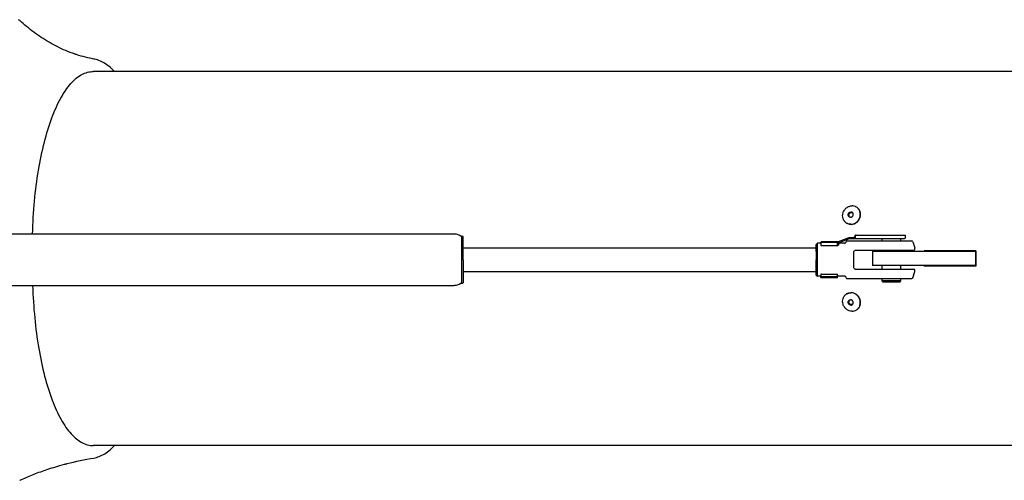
# Model space of a CAD drawing. Extents: x 0 to 594, y 0 to 420.
# Tile 10 of 64: x 266 to 337, y 64 to 98. Entities that reach past the tile are written whole.
import ezdxf

# ---------------------------------------------------------------- set-up
doc = ezdxf.new("R2010")
doc.units = 0
doc.header["$LTSCALE"] = 32.67
for name, color, linetype in [('101200_DXF_CONTINUOUS_LINE', 7, 'CONTINUOUS'), ('124030_DXF_CONTINUOUS_LINE', 7, 'CONTINUOUS'), ('124031_DXF_CONTINUOUS_LINE', 7, 'CONTINUOUS'), ('124866_DXF_CONTINUOUS_LINE', 7, 'CONTINUOUS'), ('124893_DXF_CONTINUOUS_LINE', 7, 'CONTINUOUS'), ('125076_DXF_CONTINUOUS_LINE', 7, 'CONTINUOUS'), ('129694_DXF_CONTINUOUS_LINE', 7, 'CONTINUOUS'), ('G_GAS_SPRINGDXF_CONTINUOUS', 7, 'CONTINUOUS'), ('G_SPRING_CLIDXF_CONTINUOUS', 7, 'CONTINUOUS'), ('GAS_SPRING_RDXF_CONTINUOUS', 7, 'CONTINUOUS')]:
    doc.layers.add(name, color=color, linetype=linetype)

msp = doc.modelspace()

# ---------------------------------------------------------------- linework, layer by layer
at = {"layer": '101200_DXF_CONTINUOUS_LINE', "color": 7, "linetype": 'CONTINUOUS'}
for centre, radius, start, end in [((326.42447, 83.7124), 0.57633, 56.3029132, 58.8080097), ((326.31696, 83.53477), 0.57603, 238.8080825, 240.7931009), ((326.31696, 77.43263), 0.57603, 119.2068991, 121.1919175), ((326.42447, 77.255), 0.57633, 301.1919903, 303.6970868)]:
    msp.add_arc(centre, radius, start, end, dxfattribs=at)
for points, knots in [([(326.01863, 83.04201), (325.96002, 83.07749), (325.85386, 83.17138), (325.75278, 83.35983), (325.71845, 83.57561), (325.75368, 83.79547), (325.85403, 83.99672), (326.00915, 84.15866), (326.20295, 84.26432), (326.34724, 84.28959), (326.41795, 84.28959)], [0, 0, 0, 0, 0.11922317, 0.24055172, 0.36513828, 0.49274268, 0.62191587, 0.75060912, 0.87695559, 1, 1, 1, 1]), ([(326.32364, 82.95784), (326.39326, 82.95784), (326.53529, 82.98232), (326.72675, 83.08487), (326.88126, 83.24246), (326.98325, 83.43902), (327.02254, 83.65491), (326.99447, 83.86854), (326.90119, 84.05764), (326.80043, 84.15442), (326.74423, 84.1919)], [0, 0, 0, 0, 0.12292541, 0.24910613, 0.37764245, 0.50674543, 0.6344179, 0.75919222, 0.88072221, 1, 1, 1, 1]), ([(326.34072, 82.9475), (326.41143, 82.9475), (326.55572, 82.97277), (326.74952, 83.07842), (326.90464, 83.24036), (327.00499, 83.44161), (327.04022, 83.66147), (327.00589, 83.87726), (326.90481, 84.0657), (326.79865, 84.15959), (326.74004, 84.19507)], [0, 0, 0, 0, 0.12304441, 0.24939088, 0.37808413, 0.50725732, 0.63486172, 0.75944828, 0.88077683, 1, 1, 1, 1]), ([(326.72296, 84.20541), (326.67768, 84.23283), (326.57847, 84.2755), (326.47147, 84.28959), (326.41795, 84.28959)], [0, 0, 0, 0, 0.49726238, 1, 1, 1, 1]), ([(326.2159, 83.48995), (326.19912, 83.5001), (326.16873, 83.52698), (326.1398, 83.58092), (326.12997, 83.64269), (326.14006, 83.70562), (326.16878, 83.76323), (326.21318, 83.80959), (326.26866, 83.83983), (326.30996, 83.84706), (326.3302, 83.84706)], [0, 0, 0, 0, 0.11922369, 0.24055232, 0.36513886, 0.49274275, 0.62191593, 0.7506088, 0.87695169, 1, 1, 1, 1]), ([(326.24623, 83.47551), (326.23274, 83.48798), (326.20954, 83.51802), (326.18412, 83.59037), (326.19597, 83.69184), (326.26023, 83.77144), (326.33001, 83.80635), (326.36834, 83.8126), (326.38714, 83.8126)], [0, 0, 0, 0, 0.12031201, 0.24327277, 0.49516339, 0.75065223, 0.87687024, 1, 1, 1, 1]), ([(326.30321, 83.46585), (326.28789, 83.46585), (326.25726, 83.46988), (326.22886, 83.4821), (326.2159, 83.48995)], [0, 0, 0, 0, 0.50275926, 1, 1, 1, 1]), ([(326.30321, 83.46585), (326.32345, 83.46585), (326.36475, 83.47308), (326.42023, 83.50333), (326.46463, 83.54968), (326.49336, 83.60729), (326.50344, 83.67023), (326.49361, 83.73199), (326.46468, 83.78594), (326.43429, 83.81281), (326.41751, 83.82297)], [0, 0, 0, 0, 0.12304831, 0.2493912, 0.37808407, 0.50725725, 0.63486114, 0.75944768, 0.88077631, 1, 1, 1, 1]), ([(326.41751, 83.82297), (326.40455, 83.83082), (326.37615, 83.84303), (326.34553, 83.84706), (326.3302, 83.84706)], [0, 0, 0, 0, 0.49724074, 1, 1, 1, 1]), ([(326.44409, 83.80289), (326.43048, 83.80771), (326.41131, 83.81179), (326.39201, 83.8126), (326.38714, 83.8126)], [0, 0, 0, 0, 0.74791938, 1, 1, 1, 1]), ([(326.34072, 82.9475), (326.2872, 82.9475), (326.1802, 82.96158), (326.08099, 83.00425), (326.03571, 83.03167)], [0, 0, 0, 0, 0.50273762, 1, 1, 1, 1]), ([(326.32364, 82.95784), (326.27343, 82.95784), (326.17313, 82.97021), (326.07922, 83.00774), (326.03588, 83.03197)], [0, 0, 0, 0, 0.50271514, 1, 1, 1, 1]), ([(326.41795, 76.67781), (326.34724, 76.67781), (326.20295, 76.70308), (326.00915, 76.80874), (325.85403, 76.97068), (325.75368, 77.17193), (325.71845, 77.39179), (325.75278, 77.60757), (325.85386, 77.79602), (325.96002, 77.88991), (326.01863, 77.92539)], [0, 0, 0, 0, 0.12304441, 0.24939088, 0.37808413, 0.50725732, 0.63486172, 0.75944828, 0.88077683, 1, 1, 1, 1]), ([(326.03571, 77.93573), (326.08099, 77.96315), (326.1802, 78.00582), (326.2872, 78.0199), (326.34072, 78.0199)], [0, 0, 0, 0, 0.49726238, 1, 1, 1, 1]), ([(326.03588, 77.93543), (326.07922, 77.95966), (326.17313, 77.99719), (326.27343, 78.00956), (326.32364, 78.00956)], [0, 0, 0, 0, 0.49728486, 1, 1, 1, 1]), ([(326.74423, 76.7755), (326.80043, 76.81298), (326.90119, 76.90976), (326.99447, 77.09886), (327.02254, 77.31248), (326.98325, 77.52838), (326.88126, 77.72494), (326.72675, 77.88253), (326.53529, 77.98508), (326.39326, 78.00956), (326.32364, 78.00956)], [0, 0, 0, 0, 0.11927779, 0.24080778, 0.3655821, 0.49325457, 0.62235755, 0.75089387, 0.87707459, 1, 1, 1, 1]), ([(326.74004, 76.77233), (326.79865, 76.80781), (326.90481, 76.9017), (327.00589, 77.09014), (327.04022, 77.30593), (327.00499, 77.52579), (326.90464, 77.72704), (326.74952, 77.88898), (326.55572, 77.99463), (326.41143, 78.0199), (326.34072, 78.0199)], [0, 0, 0, 0, 0.11922317, 0.24055172, 0.36513828, 0.49274268, 0.62191587, 0.75060912, 0.87695559, 1, 1, 1, 1]), ([(326.3302, 77.12033), (326.30996, 77.12033), (326.26866, 77.12757), (326.21318, 77.15781), (326.16878, 77.20417), (326.14006, 77.26178), (326.12997, 77.32471), (326.1398, 77.38648), (326.16873, 77.44042), (326.19912, 77.4673), (326.2159, 77.47745)], [0, 0, 0, 0, 0.12304831, 0.2493912, 0.37808407, 0.50725725, 0.63486114, 0.75944768, 0.88077631, 1, 1, 1, 1]), ([(326.38714, 77.1548), (326.36834, 77.1548), (326.33001, 77.16105), (326.26023, 77.19596), (326.19597, 77.27556), (326.18412, 77.37703), (326.20954, 77.44938), (326.23274, 77.47942), (326.24623, 77.49189)], [0, 0, 0, 0, 0.12312976, 0.24934777, 0.50483661, 0.75672723, 0.87968799, 1, 1, 1, 1]), ([(326.2159, 77.47745), (326.22886, 77.4853), (326.25726, 77.49752), (326.28789, 77.50155), (326.30321, 77.50155)], [0, 0, 0, 0, 0.49724074, 1, 1, 1, 1]), ([(326.41751, 77.14443), (326.43429, 77.15459), (326.46468, 77.18146), (326.49361, 77.2354), (326.50344, 77.29717), (326.49336, 77.36011), (326.46463, 77.41772), (326.42023, 77.46407), (326.36475, 77.49431), (326.32345, 77.50155), (326.30321, 77.50155)], [0, 0, 0, 0, 0.11922369, 0.24055232, 0.36513886, 0.49274275, 0.62191593, 0.7506088, 0.87695169, 1, 1, 1, 1]), ([(326.3302, 77.12033), (326.34553, 77.12033), (326.37615, 77.12437), (326.40455, 77.13658), (326.41751, 77.14443)], [0, 0, 0, 0, 0.50275926, 1, 1, 1, 1]), ([(326.38714, 77.1548), (326.39201, 77.1548), (326.41131, 77.15561), (326.43048, 77.15969), (326.44409, 77.16451)], [0, 0, 0, 0, 0.25208062, 1, 1, 1, 1]), ([(326.41795, 76.67781), (326.47147, 76.67781), (326.57847, 76.6919), (326.67768, 76.73457), (326.72296, 76.76199)], [0, 0, 0, 0, 0.50273762, 1, 1, 1, 1])]:
    msp.add_open_spline(points, degree=3, knots=knots, dxfattribs=at)
at = {"layer": '124030_DXF_CONTINUOUS_LINE', "color": 7, "linetype": 'CONTINUOUS'}
for p, q in [((270.30617, 95.22961), (270.26101, 95.24476)), ((270.35179, 95.21454), (270.30617, 95.22961)), ((270.38476, 95.2038), (270.35179, 95.21454))]:
    msp.add_line(p, q, dxfattribs=at)
for points in [[(270.20862, 95.26264), (270.0562, 95.31653), (269.89313, 95.37743), (269.73209, 95.44089), (269.57311, 95.50677), (269.41615, 95.575), (269.26106, 95.64555), (269.10789, 95.7183), (268.95659, 95.79317), (268.80695, 95.87021), (268.65901, 95.94929), (268.51277, 96.03034), (268.36794, 96.11346), (268.22456, 96.19854), (268.08269, 96.2855), (267.94213, 96.37437), (267.80299, 96.46504), (267.66531, 96.5574), (267.5289, 96.65151), (267.39388, 96.74726), (267.26032, 96.8445), (267.12805, 96.94331), (266.99722, 97.04352), (266.8679, 97.145), (266.73987, 97.24787), (266.61325, 97.35198), (266.48816, 97.45718), (266.36434, 97.56362), (266.24181, 97.67125), (266.16491, 97.73999)], [(270.26101, 95.24476), (270.21634, 95.25998), (270.2086, 95.26264)], [(271.59355, 94.89932), (271.51232, 94.91436), (271.33469, 94.94995), (271.1622, 94.98808), (270.9947, 95.02846), (270.83175, 95.07095), (270.67325, 95.11532), (270.51935, 95.16128), (270.38473, 95.20381)], [(273.09914, 93.9987), (273.06781, 94.03186), (272.97027, 94.1289), (272.87208, 94.22047), (272.77343, 94.30644), (272.67437, 94.38678), (272.57489, 94.46154), (272.47507, 94.53071), (272.37491, 94.5943), (272.27447, 94.65232), (272.17385, 94.70474), (272.07308, 94.7516), (271.9722, 94.79293), (271.8714, 94.82873), (271.7707, 94.85905), (271.67018, 94.88394), (271.59354, 94.89932)]]:
    msp.add_lwpolyline(points, dxfattribs=at)
msp.add_open_spline([(267.1682, 82.26874), (267.19125, 83.05877), (267.28322, 84.5981), (267.56383, 86.8132), (267.97532, 88.82762), (268.50404, 90.57797), (269.05194, 91.83042), (269.54813, 92.64333), (269.92068, 93.1263), (270.30968, 93.50922), (270.71382, 93.78856), (271.13115, 93.95985), (271.41845, 93.9987), (271.55768, 93.9987)], degree=3, knots=[0, 0, 0, 0, 0.17872461, 0.34842859, 0.50451667, 0.643085, 0.76129104, 0.81236314, 0.8581171, 0.8988839, 0.93532279, 0.96851609, 1, 1, 1, 1], dxfattribs=at)
at = {"layer": '124031_DXF_CONTINUOUS_LINE', "color": 7, "linetype": 'CONTINUOUS'}
for p, q in [((269.30832, 65.5729), (269.46939, 65.61632)), ((269.46939, 65.61632), (269.52515, 65.63105)), ((269.52515, 65.63105), (269.58132, 65.64575)), ((269.58132, 65.64575), (269.63791, 65.66042)), ((269.63791, 65.66042), (269.6808, 65.67144)), ((271.56138, 66.06542), (271.56148, 66.06544))]:
    msp.add_line(p, q, dxfattribs=at)
for points in [[(271.58817, 66.06999), (271.68775, 66.09026), (271.78773, 66.11588), (271.88788, 66.14688), (271.98813, 66.1833), (272.08847, 66.2252), (272.18869, 66.27258), (272.28877, 66.32546), (272.38867, 66.38387), (272.48828, 66.44779), (272.58757, 66.51723), (272.68651, 66.59221), (272.78502, 66.67269), (272.88311, 66.75871), (272.98073, 66.85028), (273.07769, 66.94723), (273.09789, 66.9687)], [(266.23987, 64.46171), (266.26948, 64.47548), (266.38005, 64.52624), (266.49022, 64.57584), (266.60027, 64.62444), (266.71076, 64.6723), (266.82187, 64.71952), (266.93372, 64.76615), (267.04672, 64.81236), (267.16102, 64.8582), (267.27673, 64.90371), (267.3942, 64.94902), (267.51354, 64.99415), (267.63485, 65.0391), (267.75839, 65.08395), (267.88418, 65.12868), (268.01235, 65.17329), (268.1433, 65.21788), (268.27704, 65.26241), (268.41368, 65.30687), (268.55368, 65.35135), (268.69709, 65.39579), (268.84395, 65.44016), (268.99471, 65.4845), (269.14954, 65.52879), (269.30832, 65.5729)], [(269.68079, 65.67144), (269.89172, 65.72433), (270.1232, 65.77984), (270.35956, 65.83378), (270.60084, 65.88599), (270.84712, 65.93631), (271.09845, 65.9846), (271.35492, 66.03068), (271.58817, 66.06999)]]:
    msp.add_lwpolyline(points, dxfattribs=at)
msp.add_open_spline([(267.17354, 78.5286), (267.19978, 77.7476), (267.29709, 76.22709), (267.58311, 74.04083), (267.99715, 72.05526), (268.52576, 70.33175), (269.0715, 69.09959), (269.56461, 68.30045), (269.93459, 67.82571), (270.32063, 67.44941), (270.72146, 67.175), (271.13512, 67.00682), (271.41969, 66.9687), (271.55768, 66.9687)], degree=3, knots=[0, 0, 0, 0, 0.17900134, 0.34872846, 0.50467881, 0.64304245, 0.76106631, 0.8120815, 0.85781302, 0.89859826, 0.93509892, 0.96839253, 1, 1, 1, 1], dxfattribs=at)
at = {"layer": '124866_DXF_CONTINUOUS_LINE', "color": 7, "linetype": 'CONTINUOUS'}
for p, q in [((331.63404, 80.9937), (331.63404, 81.02925)), ((331.80847, 80.9937), (331.80847, 81.02925)), ((334.74912, 81.02925), (334.74912, 80.9937)), ((331.63404, 79.93815), (331.63404, 79.9737)), ((331.80847, 79.93815), (331.80847, 79.9737)), ((334.74912, 79.9737), (334.74912, 79.93815))]:
    msp.add_line(p, q, dxfattribs=at)
at = {"layer": '124893_DXF_CONTINUOUS_LINE', "color": 7, "linetype": 'CONTINUOUS'}
for p, q in [((409.44144, 93.9987), (271.55768, 93.9987)), ((335.37377, 81.0362), (331.63404, 81.0362)), ((334.74912, 81.02925), (331.63404, 81.02925)), ((335.37369, 81.02925), (335.37377, 81.0362)), ((334.74912, 79.93815), (331.63404, 79.93815)), ((335.37377, 79.9312), (331.63404, 79.9312)), ((335.37377, 79.9312), (335.37368, 79.93815)), ((409.44269, 66.9687), (271.55768, 66.9687))]:
    msp.add_line(p, q, dxfattribs=at)
msp.add_arc((374.85863, 80.4837), 39.48873, 179.2084122, 180.7915878, dxfattribs=at)
at = {"layer": '125076_DXF_CONTINUOUS_LINE', "color": 7, "linetype": 'CONTINUOUS'}
for p, q in [((327.90191, 80.9937), (327.90191, 79.9737)), ((335.34818, 80.9937), (327.902, 80.9937)), ((335.34818, 80.9937), (335.34818, 79.9737)), ((335.34818, 79.9737), (327.902, 79.9737))]:
    msp.add_line(p, q, dxfattribs=at)
at = {"layer": '129694_DXF_CONTINUOUS_LINE', "color": 7, "linetype": 'CONTINUOUS'}
for p, q in [((236.52679, 82.2687), (297.65594, 82.2687)), ((298.16592, 82.0987), (298.28491, 82.0987)), ((236.52679, 78.5287), (297.65594, 78.5287)), ((298.16592, 78.6987), (298.28491, 78.6987))]:
    msp.add_line(p, q, dxfattribs=at)
for points in [[(297.65594, 82.2687), (297.83517, 82.2687), (298.02266, 82.2062), (298.16604, 82.09866)], [(298.16604, 78.69874), (298.02266, 78.5912), (297.83517, 78.5287), (297.65594, 78.5287)]]:
    msp.add_open_spline(points, degree=3, dxfattribs=at)
for points, knots in [([(298.16604, 82.09865), (298.16856, 82.09675), (298.16628, 82.08254), (298.17074, 82.0595), (298.1705, 82.017), (298.17366, 81.93243), (298.17527, 81.78984), (298.17795, 81.58128), (298.17976, 81.32738), (298.18181, 80.92817), (298.18234, 80.61462), (298.18234, 80.3987)], [0, 0, 0, 0, 0.00556814, 0.02055683, 0.04488116, 0.07832571, 0.17116064, 0.29555179, 0.44677876, 0.61901697, 1, 1, 1, 1]), ([(298.30133, 80.3987), (298.30133, 80.50919), (298.30113, 80.72607), (298.30022, 81.04088), (298.29878, 81.3311), (298.29677, 81.58532), (298.29481, 81.77042), (298.2927, 81.893), (298.29165, 81.96466), (298.28923, 82.0192), (298.29, 82.06304), (298.28471, 82.08141), (298.28769, 82.09867), (298.28491, 82.09867)], [0, 0, 0, 0, 0.19495431, 0.38265711, 0.55547563, 0.70698478, 0.83133571, 0.88179175, 0.92375286, 0.95680651, 0.98067642, 0.99510563, 1, 1, 1, 1]), ([(298.18234, 80.3987), (298.18234, 80.18278), (298.18181, 79.86923), (298.17976, 79.47002), (298.17795, 79.21612), (298.17527, 79.00756), (298.17366, 78.86497), (298.1705, 78.7804), (298.17074, 78.7379), (298.16628, 78.71486), (298.16856, 78.70064), (298.16604, 78.69874)], [0, 0, 0, 0, 0.38098303, 0.55322124, 0.70444821, 0.82883936, 0.92167429, 0.95511884, 0.97944317, 0.99443186, 1, 1, 1, 1]), ([(298.30133, 80.3987), (298.30133, 80.28821), (298.30113, 80.07133), (298.30022, 79.75652), (298.29878, 79.4663), (298.29677, 79.21208), (298.29481, 79.02698), (298.2927, 78.9044), (298.29165, 78.83274), (298.28923, 78.7782), (298.29, 78.73436), (298.28471, 78.71599), (298.28769, 78.69873), (298.28491, 78.69873)], [0, 0, 0, 0, 0.19495431, 0.38265711, 0.55547563, 0.70698478, 0.83133571, 0.88179175, 0.92375286, 0.95680651, 0.98067642, 0.99510563, 1, 1, 1, 1])]:
    msp.add_open_spline(points, degree=3, knots=knots, dxfattribs=at)
at = {"layer": 'G_GAS_SPRINGDXF_CONTINUOUS', "color": 7, "linetype": 'CONTINUOUS'}
for p, q in [((323.82206, 81.50365), (323.90705, 81.58864)), ((323.82955, 81.19543), (323.82891, 81.25471)), ((323.90716, 81.5887), (323.90705, 81.58864)), ((324.16214, 81.5887), (323.90716, 81.5887)), ((325.8771, 81.5887), (325.4759, 81.5887)), ((326.064, 81.7587), (330.73065, 81.7587)), ((330.8113, 81.70058), (330.95756, 81.2618)), ((330.95756, 81.2618), (330.96192, 81.23492)), ((330.96192, 81.1637), (330.96192, 81.23492)), ((326.55435, 79.8037), (326.55435, 80.9937)), ((326.63934, 81.0787), (330.87685, 81.0787)), ((323.82206, 79.29375), (323.90705, 79.20876)), ((323.82897, 79.54833), (323.82955, 79.60196)), ((323.90705, 79.20876), (323.90716, 79.2087)), ((324.16214, 79.2087), (323.90716, 79.2087)), ((325.8771, 79.2087), (325.36115, 79.2087)), ((326.064, 79.0387), (330.73064, 79.0387)), ((326.63934, 79.7187), (330.87685, 79.7187)), ((330.8113, 79.09682), (330.95756, 79.53563)), ((330.95756, 79.53563), (330.96193, 79.56251)), ((330.96192, 79.56251), (330.96192, 79.6337))]:
    msp.add_line(p, q, dxfattribs=at)
for centre, radius, start, end in [((328.75193, 80.3987), 3.06, 154.6230665, 156.089491), ((326.06399, 81.6737), 0.085, 90, 154.6230665), ((330.73066, 81.6737), 0.085, 18.4349505, 90), ((330.87692, 81.1637), 0.085, 270, 360), ((328.75193, 80.3987), 3.06, 203.910509, 205.3769335), ((326.06399, 79.1237), 0.085, 205.3769335, 270), ((330.73066, 79.1237), 0.085, 270, 341.5650495), ((330.87692, 79.6337), 0.085, 0, 90)]:
    msp.add_arc(centre, radius, start, end, dxfattribs=at)
for points, knots in [([(323.82206, 81.50364), (323.82088, 81.50246), (323.82159, 81.49555), (323.8196, 81.48345), (323.81943, 81.46218), (323.81831, 81.43381), (323.8176, 81.39763), (323.81641, 81.33527), (323.81576, 81.28491), (323.81535, 81.24907)], [0, 0, 0, 0, 0.0196627, 0.07062178, 0.15261419, 0.26502249, 0.40714252, 0.57786675, 1, 1, 1, 1]), ([(323.82891, 81.25471), (323.82848, 81.29064), (323.82781, 81.3411), (323.82663, 81.40307), (323.82583, 81.43913), (323.82488, 81.46554), (323.82427, 81.48816), (323.82312, 81.49473), (323.82285, 81.50443), (323.82206, 81.50364)], [0, 0, 0, 0, 0.43272213, 0.60620614, 0.7492823, 0.8608297, 0.9401257, 0.98652706, 1, 1, 1, 1]), ([(323.83283, 80.3987), (323.83283, 80.47234), (323.83255, 80.73792), (323.83148, 81.0035), (323.82955, 81.19543)], [0, 0, 0, 0, 0.27728661, 1, 1, 1, 1]), ([(323.91865, 80.3987), (323.91865, 80.47607), (323.91851, 80.62788), (323.91788, 80.84825), (323.91685, 81.05136), (323.91566, 81.20618), (323.91451, 81.31563), (323.91362, 81.38497), (323.91267, 81.4448), (323.91169, 81.49461), (323.91063, 81.53372), (323.90979, 81.55986), (323.90888, 81.57472), (323.90853, 81.58238), (323.90773, 81.58578), (323.90767, 81.58869), (323.90716, 81.58869)], [0, 0, 0, 0, 0.19501424, 0.38262277, 0.55544722, 0.70696729, 0.77285959, 0.83131505, 0.88175526, 0.92372064, 0.95678256, 0.98063974, 0.98904729, 0.99507282, 0.9987084, 1, 1, 1, 1]), ([(325.8771, 81.5887), (325.89373, 81.5887), (325.92675, 81.59852), (325.94803, 81.62491), (325.95452, 81.63896)], [0, 0, 0, 0, 0.51797178, 1, 1, 1, 1]), ([(326.55435, 80.9937), (326.55435, 81.01538), (326.57248, 81.06056), (326.61766, 81.0787), (326.63934, 81.0787)], [0, 0, 0, 0, 0.50000825, 1, 1, 1, 1]), ([(323.82955, 79.60196), (323.83012, 79.65837), (323.83221, 79.92394), (323.83283, 80.18952), (323.83283, 80.3987)], [0, 0, 0, 0, 0.2123786, 1, 1, 1, 1]), ([(323.90716, 79.20871), (323.90767, 79.20871), (323.90773, 79.21162), (323.90853, 79.21502), (323.90888, 79.22268), (323.90979, 79.23754), (323.91063, 79.26368), (323.91169, 79.30278), (323.91267, 79.3526), (323.91362, 79.41243), (323.91451, 79.48177), (323.91566, 79.59122), (323.91685, 79.74604), (323.91788, 79.94915), (323.91851, 80.16952), (323.91865, 80.32133), (323.91865, 80.3987)], [0, 0, 0, 0, 0.0012916, 0.00492718, 0.01095271, 0.01936026, 0.04321744, 0.07627936, 0.11824474, 0.16868495, 0.2271404, 0.29303271, 0.44455277, 0.61737722, 0.80498576, 1, 1, 1, 1]), ([(326.63934, 79.7187), (326.61766, 79.7187), (326.57248, 79.73684), (326.55435, 79.78201), (326.55435, 79.8037)], [0, 0, 0, 0, 0.49999176, 1, 1, 1, 1]), ([(323.81541, 79.54269), (323.81583, 79.50763), (323.81647, 79.45838), (323.81765, 79.39738), (323.81835, 79.36202), (323.81945, 79.33429), (323.81964, 79.31351), (323.82159, 79.30167), (323.8209, 79.29492), (323.82206, 79.29376)], [0, 0, 0, 0, 0.42229861, 0.59300517, 0.7350704, 0.84742016, 0.92937031, 0.98031281, 1, 1, 1, 1]), ([(323.82206, 79.29376), (323.82287, 79.29295), (323.82311, 79.3029), (323.82431, 79.30962), (323.82491, 79.33277), (323.82588, 79.3598), (323.82668, 79.39668), (323.82787, 79.46004), (323.82855, 79.5116), (323.82897, 79.54833)], [0, 0, 0, 0, 0.01351046, 0.05997791, 0.1393472, 0.25096445, 0.39408898, 0.56756332, 1, 1, 1, 1]), ([(325.95451, 79.15845), (325.94823, 79.17256), (325.92663, 79.19876), (325.89375, 79.2087), (325.8771, 79.2087)], [0, 0, 0, 0, 0.48109621, 1, 1, 1, 1])]:
    msp.add_open_spline(points, degree=3, knots=knots, dxfattribs=at)
at = {"layer": 'G_SPRING_CLIDXF_CONTINUOUS', "color": 7, "linetype": 'CONTINUOUS'}
for p, q in [((325.42526, 81.70527), (326.1963, 82.0137)), ((325.43675, 81.70527), (326.2078, 82.0137)), ((325.49984, 81.63896), (326.22416, 81.9287)), ((326.2078, 82.0137), (326.1963, 82.0137)), ((326.20779, 81.99942), (326.20776, 81.9287)), ((326.20776, 81.9287), (330.19683, 81.9287)), ((326.2078, 82.0137), (326.20779, 81.99942)), ((326.2078, 82.0137), (326.55106, 82.0137)), ((326.63688, 82.0987), (326.63688, 82.0137)), ((326.72188, 82.1837), (330.2819, 82.1837)), ((328.58191, 81.7587), (328.58191, 81.9287)), ((329.94191, 81.7587), (329.94191, 81.9287)), ((330.28191, 82.0137), (330.28191, 82.1837)), ((324.16214, 81.6737), (324.17091, 81.6737)), ((324.16849, 81.43071), (325.3896, 81.43071)), ((324.16954, 81.55548), (324.17117, 81.69706)), ((324.17007, 81.49036), (324.1717, 81.63195)), ((324.17117, 81.69706), (324.1717, 81.63195)), ((325.36112, 81.69706), (324.17117, 81.69706)), ((325.36165, 81.63195), (324.1717, 81.63195)), ((325.36002, 81.49036), (325.36165, 81.63195)), ((325.36009, 81.48901), (325.36002, 81.49036)), ((325.36048, 81.53018), (325.40902, 81.45859)), ((325.43675, 81.70527), (325.36059, 81.54058)), ((325.36112, 81.69706), (325.36165, 81.63195)), ((325.36793, 81.68004), (325.36128, 81.67738)), ((325.36474, 81.49732), (325.36481, 81.49708)), ((325.4221, 81.70177), (325.41668, 81.69957)), ((325.42381, 81.70248), (325.4221, 81.70177)), ((325.42481, 81.7029), (325.42381, 81.70248)), ((325.42526, 81.70527), (325.42406, 81.70258)), ((325.43675, 81.70527), (325.42526, 81.70527)), ((325.43675, 81.70527), (325.49984, 81.63896)), ((328.58191, 80.9937), (328.58191, 81.0787)), ((329.94191, 80.9937), (329.94191, 81.0787)), ((328.58191, 79.7187), (328.58191, 79.9737)), ((329.94191, 79.7187), (329.94191, 79.9737)), ((324.16214, 79.1237), (324.17091, 79.1237)), ((324.16849, 79.36669), (325.35843, 79.36669)), ((324.17117, 79.10034), (324.16954, 79.24192)), ((324.1717, 79.16545), (324.17007, 79.30703)), ((324.17117, 79.10034), (324.1717, 79.16545)), ((325.36112, 79.10034), (324.17117, 79.10034)), ((325.36165, 79.16545), (324.1717, 79.16545)), ((325.36165, 79.16545), (325.36002, 79.30703)), ((325.36112, 79.10034), (325.36165, 79.16545)), ((328.58191, 78.8687), (328.58191, 79.0387)), ((329.94191, 78.8687), (329.94191, 79.0387)), ((328.66691, 78.7837), (328.58191, 78.8687)), ((329.94191, 78.8687), (328.58191, 78.8687)), ((329.85682, 78.7837), (328.667, 78.7837)), ((329.85691, 78.7837), (329.94191, 78.8687))]:
    msp.add_line(p, q, dxfattribs=at)
for points in [[(325.36483, 81.49703), (325.36475, 81.49733), (325.36459, 81.49795), (325.36435, 81.49888), (325.36405, 81.50011), (325.36373, 81.50151), (325.36338, 81.50308), (325.36302, 81.50481), (325.36267, 81.50656)], [(325.41668, 81.69957), (325.38045, 81.68505), (325.37351, 81.68228), (325.36793, 81.68004)], [(325.42637, 81.7036), (325.42639, 81.70361), (325.42639, 81.70361), (325.42638, 81.7036), (325.42635, 81.70359), (325.42631, 81.70357), (325.42624, 81.70354), (325.42616, 81.70349), (325.42604, 81.70344), (325.4259, 81.70338), (325.42571, 81.70329), (325.42548, 81.70319), (325.42519, 81.70306), (325.42481, 81.7029)]]:
    msp.add_lwpolyline(points, dxfattribs=at)
msp.add_arc((330.19691, 82.0137), 0.085, 270, 360, dxfattribs=at)
for centre in [(326.55106, 82.0987), (326.55106, 82.0137)]:
    msp.add_ellipse(centre, major_axis=(0.08582, 0), ratio=0.99048107, start_param=-1.57079633, end_param=0, dxfattribs=at)
for points in [[(326.57678, 82.02559), (326.56726, 82.01989), (326.55638, 82.01604), (326.54538, 82.0145)], [(326.62447, 82.13123), (326.62025, 82.12101), (326.618, 82.10975), (326.618, 82.0987)]]:
    msp.add_open_spline(points, degree=3, dxfattribs=at)
for points, knots in [([(326.618, 82.0987), (326.618, 82.08305), (326.60974, 82.05346), (326.58817, 82.03241), (326.57678, 82.02559)], [0, 0, 0, 0, 0.54112928, 1, 1, 1, 1]), ([(326.703, 82.1837), (326.68655, 82.1837), (326.6529, 82.17368), (326.63076, 82.14643), (326.62447, 82.13123)], [0, 0, 0, 0, 0.50007827, 1, 1, 1, 1]), ([(326.72188, 82.1837), (326.70019, 82.1837), (326.65501, 82.16556), (326.63688, 82.12038), (326.63688, 82.0987)], [0, 0, 0, 0, 0.49999176, 1, 1, 1, 1]), ([(324.15773, 81.58889), (324.15804, 81.60118), (324.15866, 81.62225), (324.15951, 81.64673), (324.16041, 81.66064), (324.16079, 81.66779), (324.16154, 81.671), (324.16166, 81.6737), (324.16214, 81.6737)], [0, 0, 0, 0, 0.43356525, 0.74639577, 0.85647258, 0.93529168, 0.98291377, 1, 1, 1, 1]), ([(324.16214, 81.6737), (324.16292, 81.6737), (324.16272, 81.66912), (324.16402, 81.66397), (324.16431, 81.65202), (324.16516, 81.63695), (324.16578, 81.61704), (324.16679, 81.58245), (324.16736, 81.55436), (324.16774, 81.53429)], [0, 0, 0, 0, 0.0166701, 0.06453864, 0.14407664, 0.25509987, 0.39693282, 0.5688486, 1, 1, 1, 1]), ([(324.16214, 81.5887), (324.16216, 81.5887), (324.16219, 81.58869), (324.16222, 81.58868), (324.16223, 81.58866)], [0, 0, 0, 0, 0.46776384, 1, 1, 1, 1]), ([(324.16223, 81.58866), (324.16292, 81.58813), (324.16279, 81.58452), (324.1639, 81.57848), (324.16424, 81.56771), (324.16535, 81.54604), (324.16629, 81.50909), (324.16702, 81.4771), (324.16737, 81.45859)], [0, 0, 0, 0, 0.02005973, 0.07044361, 0.15124847, 0.26228071, 0.57354605, 1, 1, 1, 1]), ([(324.16774, 81.53429), (324.16779, 81.53162), (324.16801, 81.52717), (324.16782, 81.52087), (324.16861, 81.51821), (324.16809, 81.51571), (324.16849, 81.5157)], [0, 0, 0, 0, 0.43010376, 0.74343139, 0.93485441, 1, 1, 1, 1]), ([(324.16849, 81.5157), (324.16935, 81.51568), (324.16792, 81.52121), (324.16971, 81.52682), (324.16907, 81.54036), (324.16948, 81.54983), (324.16954, 81.55548)], [0, 0, 0, 0, 0.06521216, 0.25850096, 0.57429929, 1, 1, 1, 1]), ([(324.16849, 81.43071), (324.16882, 81.43071), (324.16852, 81.43275), (324.16913, 81.43494), (324.16908, 81.44014), (324.16953, 81.45), (324.16974, 81.46717), (324.16997, 81.48187), (324.17007, 81.49036)], [0, 0, 0, 0, 0.01660413, 0.06535233, 0.14605024, 0.25810708, 0.57333692, 1, 1, 1, 1]), ([(325.3896, 81.43071), (325.38702, 81.43072), (325.38073, 81.43594), (325.37312, 81.44737), (325.36309, 81.46508), (325.36008, 81.48055), (325.36001, 81.48901)], [0, 0, 0, 0, 0.11388951, 0.32108187, 0.62618049, 1, 1, 1, 1]), ([(325.40902, 81.45859), (325.4064, 81.45135), (325.40245, 81.44131), (325.39351, 81.4307), (325.3896, 81.43071)], [0, 0, 0, 0, 0.66294444, 1, 1, 1, 1]), ([(325.49984, 81.63896), (325.49252, 81.62327), (325.46362, 81.56246), (325.43296, 81.50249), (325.40902, 81.45859)], [0, 0, 0, 0, 0.25730441, 1, 1, 1, 1]), ([(324.16214, 79.1237), (324.16166, 79.1237), (324.16154, 79.1264), (324.16079, 79.12961), (324.16041, 79.13676), (324.15951, 79.15067), (324.15866, 79.17515), (324.15804, 79.19622), (324.15773, 79.20851)], [0, 0, 0, 0, 0.01708623, 0.06470832, 0.14352742, 0.25360423, 0.56643475, 1, 1, 1, 1]), ([(324.16774, 79.26311), (324.16736, 79.24304), (324.16679, 79.21495), (324.16578, 79.18036), (324.16516, 79.16045), (324.16431, 79.14537), (324.16402, 79.13343), (324.16272, 79.12828), (324.16292, 79.1237), (324.16214, 79.1237)], [0, 0, 0, 0, 0.4311514, 0.60306718, 0.74490013, 0.85592336, 0.93546136, 0.9833299, 1, 1, 1, 1]), ([(324.16223, 79.20873), (324.16222, 79.20872), (324.16219, 79.20871), (324.16216, 79.2087), (324.16214, 79.2087)], [0, 0, 0, 0, 0.53223616, 1, 1, 1, 1]), ([(324.16737, 79.33881), (324.16702, 79.3203), (324.16629, 79.28831), (324.16535, 79.25135), (324.16424, 79.22969), (324.1639, 79.21892), (324.16279, 79.21288), (324.16292, 79.20927), (324.16223, 79.20873)], [0, 0, 0, 0, 0.42645395, 0.73771929, 0.84875153, 0.92955639, 0.97994027, 1, 1, 1, 1]), ([(324.16849, 79.36669), (324.16789, 79.36669), (324.16867, 79.36293), (324.16749, 79.35898), (324.16777, 79.34951), (324.16745, 79.34283), (324.16737, 79.33881)], [0, 0, 0, 0, 0.06425924, 0.25459076, 0.56846635, 1, 1, 1, 1]), ([(324.16849, 79.2817), (324.16809, 79.28169), (324.16861, 79.27918), (324.16782, 79.27653), (324.16801, 79.27023), (324.16779, 79.26577), (324.16774, 79.26311)], [0, 0, 0, 0, 0.06514559, 0.25656861, 0.56989624, 1, 1, 1, 1]), ([(324.16954, 79.24192), (324.16948, 79.24757), (324.16907, 79.25704), (324.16971, 79.27058), (324.16792, 79.27619), (324.16935, 79.28172), (324.16849, 79.2817)], [0, 0, 0, 0, 0.42570071, 0.74149904, 0.93478784, 1, 1, 1, 1]), ([(324.17007, 79.30703), (324.16997, 79.31552), (324.16974, 79.33023), (324.16953, 79.34739), (324.16908, 79.35726), (324.16913, 79.36246), (324.16852, 79.36465), (324.16882, 79.36669), (324.16849, 79.36669)], [0, 0, 0, 0, 0.42666308, 0.74189292, 0.85394976, 0.93464767, 0.98339587, 1, 1, 1, 1]), ([(325.36002, 79.30703), (325.35992, 79.31552), (325.35968, 79.33023), (325.35947, 79.34739), (325.35903, 79.35726), (325.35908, 79.36246), (325.35846, 79.36465), (325.35876, 79.36669), (325.35843, 79.36669)], [0, 0, 0, 0, 0.42666308, 0.74189292, 0.85394976, 0.93464767, 0.98339587, 1, 1, 1, 1])]:
    msp.add_open_spline(points, degree=3, knots=knots, dxfattribs=at)
at = {"layer": 'GAS_SPRING_RDXF_CONTINUOUS', "color": 7, "linetype": 'CONTINUOUS'}
for p, q in [((298.29911, 81.2487), (323.82216, 81.2487)), ((298.29911, 79.5487), (323.82216, 79.5487))]:
    msp.add_line(p, q, dxfattribs=at)
for points, knots in [([(323.82216, 81.2487), (323.82375, 81.2487), (323.82191, 81.23884), (323.82496, 81.22841), (323.82443, 81.2035), (323.82635, 81.1567), (323.82701, 81.07589), (323.82792, 81.00688), (323.82826, 80.9672)], [0, 0, 0, 0, 0.01688692, 0.06644143, 0.14826122, 0.26164761, 0.57737408, 1, 1, 1, 1]), ([(323.82826, 80.9672), (323.82862, 80.92568), (323.82995, 80.73618), (323.83037, 80.54668), (323.83037, 80.3987)], [0, 0, 0, 0, 0.21910412, 1, 1, 1, 1]), ([(323.82216, 79.5487), (323.82375, 79.5487), (323.82191, 79.55856), (323.82496, 79.56899), (323.82443, 79.5939), (323.82635, 79.6407), (323.82701, 79.7215), (323.82792, 79.79052), (323.82826, 79.8302)], [0, 0, 0, 0, 0.01688692, 0.06644143, 0.14826122, 0.26164761, 0.57737408, 1, 1, 1, 1]), ([(323.82826, 79.8302), (323.82862, 79.87172), (323.82995, 80.06122), (323.83037, 80.25072), (323.83037, 80.3987)], [0, 0, 0, 0, 0.21910412, 1, 1, 1, 1])]:
    msp.add_open_spline(points, degree=3, knots=knots, dxfattribs=at)

doc.saveas('drawing.dxf')
